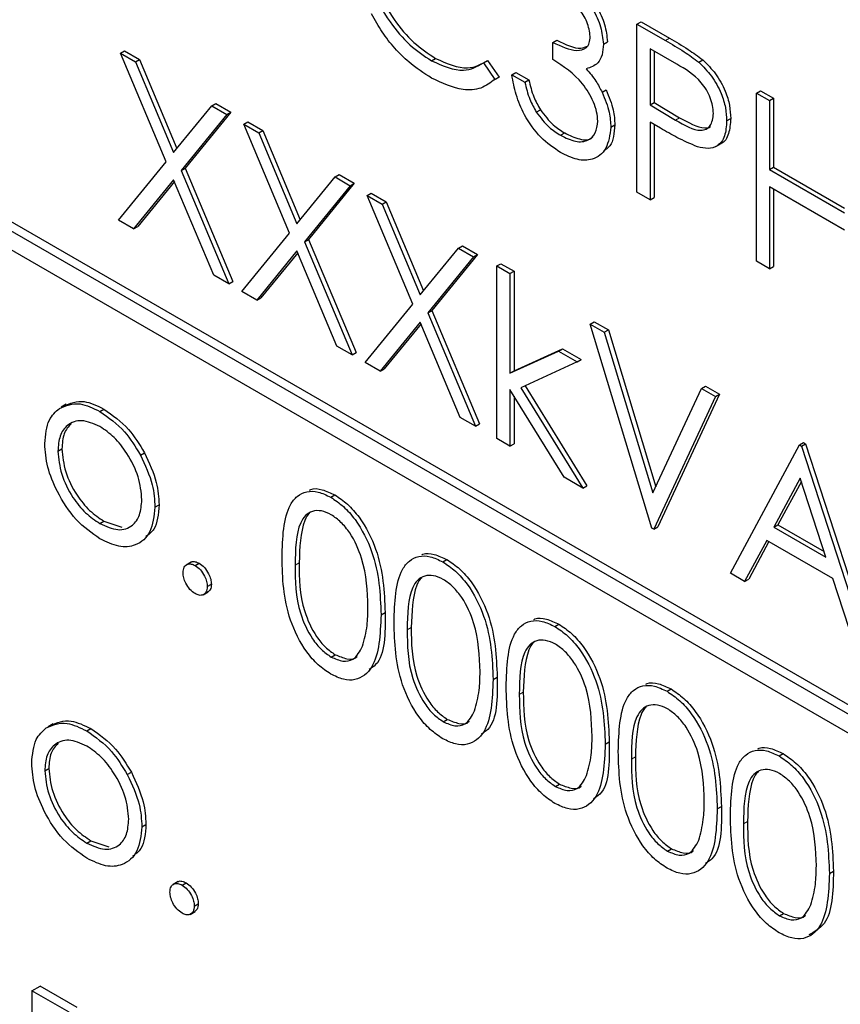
# Paper-space layout 'Blatt2' of a CAD drawing. Header units: millimetres. Extents: x 5 to 418, y 2 to 292.
# Tile 26 of 50: x 81.81 to 84.68, y 189.08 to 192.52. Entities that reach past the tile are written whole.
import ezdxf

# ---------------------------------------------------------------- set-up
doc = ezdxf.new("R2010")
doc.units = ezdxf.units.MM

psp = doc.layouts.new('Blatt2')

# ---------------------------------------------------------------- linework, layer by layer
at = {"color": 7, "linetype": 'Continuous', "lineweight": 25}
for p, q in [((93.0774, 185.2613), (79.501, 193.0988)), ((93.1057, 185.2776), (79.5293, 193.1151)), ((79.501, 193.0335), (93.0774, 185.196)), ((83.9707, 192.5047), (83.9848, 192.5128)), ((83.9707, 192.5047), (84.0705, 192.447)), ((83.9707, 191.9168), (83.9707, 192.5047)), ((83.9848, 192.5128), (84.0847, 192.4552)), ((83.6769, 192.4406), (83.6911, 192.4487)), ((83.6769, 192.3803), (83.6769, 192.4406)), ((83.8532, 192.4348), (83.8673, 192.443)), ((82.1659, 192.4034), (82.1801, 192.4115)), ((82.1659, 192.4034), (82.2186, 192.3729)), ((82.3256, 192.0231), (82.1659, 192.4034)), ((82.1801, 192.4115), (82.2328, 192.3811)), ((84.1095, 192.3642), (84.0164, 192.418)), ((84.0164, 192.418), (84.0164, 192.222)), ((84.0305, 192.4098), (84.0305, 192.2302)), ((82.2186, 192.3729), (82.2328, 192.3811)), ((82.2186, 192.3729), (82.3519, 192.0555)), ((82.2328, 192.3811), (82.3635, 192.0697)), ((83.2528, 192.3764), (83.2669, 192.3846)), ((83.4346, 192.3694), (83.4488, 192.3776)), ((83.4346, 192.3694), (83.4746, 192.3114)), ((83.4488, 192.3776), (83.4887, 192.3195)), ((84.1865, 192.3712), (84.2006, 192.3794)), ((83.5333, 192.3275), (83.5475, 192.3357)), ((83.5475, 192.3357), (83.5932, 192.3093)), ((83.4887, 192.3195), (83.4744, 192.3108)), ((83.4746, 192.3114), (83.4887, 192.3195)), ((83.5333, 192.3275), (83.579, 192.3011)), ((83.579, 192.3011), (83.5932, 192.3093)), ((83.8489, 192.2662), (83.863, 192.2743)), ((84.3884, 192.2635), (84.4025, 192.2717)), ((84.3884, 192.2635), (84.4341, 192.2371)), ((84.3884, 191.6756), (84.3884, 192.2635)), ((84.4025, 192.2717), (84.4482, 192.2453)), ((82.4852, 192.219), (82.4994, 192.2272)), ((82.4994, 192.2272), (82.5521, 192.1968)), ((84.0164, 192.222), (84.0305, 192.2302)), ((84.0305, 192.2302), (84.1196, 192.1774)), ((84.4341, 192.2371), (84.4482, 192.2453)), ((84.4341, 192.2371), (84.4341, 191.9959)), ((84.4482, 192.2453), (84.4482, 192.0041)), ((82.3519, 192.0555), (82.4852, 192.219)), ((82.5521, 192.1968), (82.3925, 192.0008)), ((82.4852, 192.219), (82.538, 192.1886)), ((82.538, 192.1886), (82.5521, 192.1968)), ((83.6189, 192.1968), (83.6331, 192.205)), ((84.0164, 192.222), (84.1055, 192.1693)), ((82.538, 192.1886), (82.3783, 191.9927)), ((82.5967, 192.1547), (82.6108, 192.1628)), ((82.6108, 192.1628), (82.6636, 192.1324)), ((84.0528, 192.1407), (84.0164, 192.1617)), ((84.0164, 192.1617), (84.0164, 191.8904)), ((84.284, 192.1661), (84.2981, 192.1743)), ((82.5967, 192.1547), (82.6494, 192.1242)), ((82.7564, 191.7744), (82.5967, 192.1547)), ((82.6494, 192.1242), (82.6636, 192.1324)), ((82.6494, 192.1242), (82.7827, 191.8068)), ((82.6636, 192.1324), (82.7943, 191.821)), ((83.704, 192.1159), (83.7181, 192.1241)), ((83.8793, 192.1442), (83.8934, 192.1523)), ((84.0305, 192.1536), (84.0305, 191.8985)), ((84.2467, 192.0772), (84.2643, 192.0874)), ((82.1594, 191.8192), (82.3256, 192.0231)), ((82.3783, 191.9927), (82.3925, 192.0008)), ((82.3783, 191.9927), (82.5445, 191.5969)), ((82.3925, 192.0008), (82.5586, 191.6051)), ((84.4341, 191.9959), (84.4482, 192.0041)), ((84.4341, 191.9959), (84.6952, 191.8452)), ((84.4482, 192.0041), (84.6952, 191.8615)), ((82.3519, 191.9603), (82.2121, 191.7888)), ((82.3545, 191.9543), (82.2263, 191.797)), ((82.4918, 191.6273), (82.3519, 191.9603)), ((82.7827, 191.8068), (82.916, 191.9703)), ((82.916, 191.9703), (82.9302, 191.9785)), ((82.916, 191.9703), (82.9687, 191.9399)), ((82.9302, 191.9785), (82.9829, 191.9481)), ((82.9687, 191.9399), (82.8091, 191.744)), ((82.9829, 191.9481), (82.8233, 191.7521)), ((82.9687, 191.9399), (82.9829, 191.9481)), ((84.6952, 191.7849), (84.4341, 191.9356)), ((84.4341, 191.9356), (84.4341, 191.6492)), ((84.4482, 191.9275), (84.4482, 191.6574)), ((83.0275, 191.906), (83.0416, 191.9141)), ((83.0275, 191.906), (83.0802, 191.8755)), ((83.1872, 191.5257), (83.0275, 191.906)), ((83.0416, 191.9141), (83.0944, 191.8837)), ((83.0802, 191.8755), (83.0944, 191.8837)), ((83.0944, 191.8837), (83.2251, 191.5723)), ((84.0164, 191.8904), (83.9707, 191.9168)), ((84.0164, 191.8904), (84.0305, 191.8985)), ((83.0802, 191.8755), (83.2135, 191.5581)), ((82.2121, 191.7888), (82.1594, 191.8192)), ((82.2121, 191.7888), (82.2263, 191.797)), ((82.5902, 191.5705), (82.7564, 191.7744)), ((82.8091, 191.744), (82.8233, 191.7521)), ((82.8233, 191.7521), (82.9894, 191.3564)), ((82.7827, 191.7116), (82.6429, 191.5401)), ((82.9225, 191.3787), (82.7827, 191.7116)), ((82.8091, 191.744), (82.9753, 191.3482)), ((83.2135, 191.5581), (83.3468, 191.7216)), ((83.3468, 191.7216), (83.361, 191.7298)), ((83.3468, 191.7216), (83.3995, 191.6912)), ((83.361, 191.7298), (83.4137, 191.6994)), ((82.7853, 191.7056), (82.657, 191.5483)), ((83.3995, 191.6912), (83.2399, 191.4953)), ((83.4137, 191.6994), (83.2541, 191.5034)), ((83.3995, 191.6912), (83.4137, 191.6994)), ((83.4811, 191.6592), (83.4953, 191.6673)), ((83.4811, 191.6592), (83.5268, 191.6328)), ((83.4811, 191.0562), (83.4811, 191.6592)), ((83.4953, 191.6673), (83.541, 191.641)), ((84.4341, 191.6492), (84.3884, 191.6756)), ((84.4341, 191.6492), (84.4482, 191.6574)), ((82.5445, 191.5969), (82.4918, 191.6273)), ((83.5268, 191.6328), (83.541, 191.641)), ((83.5268, 191.6328), (83.5268, 191.2842)), ((83.541, 191.641), (83.541, 191.2924)), ((82.5445, 191.5969), (82.5586, 191.6051)), ((82.6429, 191.5401), (82.5902, 191.5705)), ((82.6429, 191.5401), (82.657, 191.5483)), ((83.021, 191.3218), (83.1872, 191.5257)), ((83.2399, 191.4953), (83.2541, 191.5034)), ((83.2399, 191.4953), (83.4061, 191.0995)), ((83.2541, 191.5034), (83.4202, 191.1077)), ((83.2135, 191.463), (83.0737, 191.2914)), ((83.2161, 191.4569), (83.0878, 191.2996)), ((83.3533, 191.13), (83.2135, 191.463)), ((83.8075, 191.4557), (83.8216, 191.4639)), ((83.8075, 191.4557), (83.8564, 191.4274)), ((84.0229, 190.7434), (83.8075, 191.4557)), ((83.8216, 191.4639), (83.8706, 191.4356)), ((83.8564, 191.4274), (83.8706, 191.4356)), ((83.8706, 191.4356), (84.0362, 190.8878)), ((83.8564, 191.4274), (84.0261, 190.8662)), ((82.9753, 191.3482), (82.9225, 191.3787)), ((83.541, 191.2924), (83.7103, 191.3699)), ((83.6961, 191.3617), (83.7103, 191.3699)), ((83.7103, 191.3699), (83.7759, 191.332)), ((82.9753, 191.3482), (82.9894, 191.3564)), ((83.5268, 191.2842), (83.6961, 191.3617)), ((83.6961, 191.3617), (83.7618, 191.3238)), ((83.0737, 191.2914), (83.021, 191.3218)), ((83.0737, 191.2914), (83.0878, 191.2996)), ((83.7618, 191.3238), (83.5654, 191.2337)), ((83.7618, 191.3238), (83.7759, 191.332)), ((83.5268, 191.2842), (83.541, 191.2924)), ((83.5654, 191.2337), (83.7814, 190.8829)), ((83.5803, 191.2405), (83.7955, 190.891)), ((84.0261, 190.8662), (84.1959, 191.2315)), ((84.1959, 191.2315), (84.21, 191.2397)), ((84.1959, 191.2315), (84.2448, 191.2032)), ((84.21, 191.2397), (84.2589, 191.2114)), ((83.7158, 190.9207), (83.5268, 191.2278)), ((83.5268, 191.2278), (83.5268, 191.0298)), ((83.541, 191.2048), (83.541, 191.038)), ((84.2448, 191.2032), (84.0294, 190.7397)), ((84.2589, 191.2114), (84.0436, 190.7478)), ((84.2448, 191.2032), (84.2589, 191.2114)), ((81.9767, 191.1757), (81.959, 191.1655)), ((82.0943, 191.1508), (82.1085, 191.159)), ((83.4061, 191.0995), (83.3533, 191.13)), ((83.4061, 191.0995), (83.4202, 191.1077)), ((83.5268, 191.0298), (83.4811, 191.0562)), ((83.5268, 191.0298), (83.541, 191.038)), ((84.297, 190.5852), (84.5385, 191.0337)), ((84.5385, 191.0337), (84.5527, 191.0418)), ((84.5385, 191.0337), (84.5451, 191.0299)), ((84.5451, 191.0299), (84.5592, 191.0381)), ((84.5451, 191.0299), (84.78, 190.3064)), ((84.5527, 191.0418), (84.5592, 191.0381)), ((84.5592, 191.0381), (84.7942, 190.3145)), ((81.9473, 191.0118), (81.9614, 191.02)), ((82.2357, 190.9984), (82.2498, 191.0066)), ((83.7814, 190.8829), (83.7158, 190.9207)), ((83.7814, 190.8829), (83.7955, 190.891)), ((84.5413, 190.9175), (84.4491, 190.7461)), ((84.545, 190.9062), (84.4632, 190.7543)), ((84.631, 190.6411), (84.5413, 190.9175)), ((82.9007, 190.8511), (82.9149, 190.8593)), ((82.2867, 190.8162), (82.3008, 190.8244)), ((82.0941, 190.759), (82.1083, 190.7671)), ((82.1083, 190.7671), (82.1709, 190.7461)), ((84.0294, 190.7397), (84.0436, 190.7478)), ((84.4491, 190.7461), (84.4632, 190.7543)), ((84.4632, 190.7543), (84.6245, 190.6612)), ((84.0294, 190.7397), (84.0229, 190.7434)), ((84.4491, 190.7461), (84.631, 190.6411)), ((84.4243, 190.7001), (84.3469, 190.5564)), ((84.4317, 190.6959), (84.361, 190.5646)), ((84.6551, 190.5669), (84.4243, 190.7001)), ((82.4129, 190.6243), (82.3953, 190.6141)), ((82.427, 190.612), (82.4411, 190.6202)), ((83.2924, 190.625), (83.3065, 190.6332)), ((84.3469, 190.5564), (84.297, 190.5852)), ((82.4694, 190.5385), (82.4836, 190.5467)), ((84.3469, 190.5564), (84.361, 190.5646)), ((84.7304, 190.335), (84.6551, 190.5669)), ((82.455, 190.51), (82.4727, 190.5202)), ((83.0764, 190.4404), (83.0906, 190.4485)), ((83.684, 190.3989), (83.6981, 190.4071)), ((82.9023, 190.2924), (82.9164, 190.3006)), ((83.4681, 190.2143), (83.4822, 190.2225)), ((84.0756, 190.1728), (84.0898, 190.181)), ((81.931, 190.059), (81.9134, 190.0488)), ((83.2939, 190.0664), (83.308, 190.0745)), ((82.0486, 190.034), (82.0628, 190.0422)), ((83.8597, 189.9882), (83.8738, 189.9964)), ((84.4672, 189.9468), (84.4814, 189.9549)), ((81.9016, 189.895), (81.9157, 189.9032)), ((82.19, 189.8816), (82.2041, 189.8898)), ((83.6855, 189.8403), (83.6997, 189.8484)), ((84.2513, 189.7621), (84.2655, 189.7703)), ((82.241, 189.6994), (82.2551, 189.7076)), ((82.0484, 189.6422), (82.0626, 189.6504)), ((82.0626, 189.6504), (82.1252, 189.6293)), ((84.0771, 189.6142), (84.0913, 189.6224)), ((84.643, 189.536), (84.6571, 189.5442)), ((82.3673, 189.5075), (82.3496, 189.4973)), ((82.3813, 189.4952), (82.3955, 189.5034)), ((82.4237, 189.4218), (82.4379, 189.4299)), ((82.4093, 189.3932), (82.427, 189.4034)), ((84.4688, 189.3881), (84.4829, 189.3963)), ((81.8569, 189.1258), (81.8852, 189.1422)), ((82.0147, 189.0674), (81.8852, 189.1422)), ((81.9864, 189.0511), (81.8569, 189.1258)), ((81.8569, 189.1258), (81.8569, 188.146))]:
    psp.add_line(p, q, dxfattribs=at)
at = {"color": 7, "linetype": 'Continuous', "lineweight": 18}
for p, q in [((84.0705, 192.447), (84.0847, 192.4552)), ((84.1055, 192.1693), (84.1196, 192.1774)), ((82.7762, 190.6139), (82.7903, 190.6221)), ((83.1678, 190.3879), (83.182, 190.396)), ((83.5595, 190.1618), (83.5736, 190.1699)), ((83.9511, 189.9357), (83.9652, 189.9439)), ((84.3427, 189.7096), (84.3569, 189.7178))]:
    psp.add_line(p, q, dxfattribs=at)
psp.add_open_spline([(70.4336, 208.9133), (72.5097, 207.5846), (76.6629, 204.9265), (84.2463, 200.3513), (93.2134, 195.2031), (100.2793, 191.4971), (103.8145, 189.6429)], degree=3, knots=[0, 0, 0, 0, 0.197048, 0.394202, 0.696907, 1, 1, 1, 1], dxfattribs=at)
at = {"color": 7, "linetype": 'Continuous', "lineweight": 25}
for points, knots in [([(70.6, 208.5505), (71.9564, 207.6769), (74.894, 205.785), (79.5232, 202.9298), (84.468, 199.976), (89.5066, 197.071), (94.636, 194.2174), (99.4585, 191.617), (102.6075, 189.992), (103.9858, 189.2806)], [0, 0, 0, 0, 0.129176, 0.279747, 0.430402, 0.581177, 0.731953, 0.88267, 1, 1, 1, 1]), ([(83.0242, 192.7565), (83.0281, 192.7162), (83.0359, 192.6357), (83.0997, 192.5169), (83.1753, 192.4274), (83.2269, 192.3934), (83.2528, 192.3764)], [0, 0, 0, 0, 0.279435, 0.558921, 0.779283, 1, 1, 1, 1]), ([(83.0384, 192.7646), (83.0423, 192.7244), (83.05, 192.6438), (83.1138, 192.525), (83.1895, 192.4356), (83.2411, 192.4016), (83.2669, 192.3846)], [0, 0, 0, 0, 0.279435, 0.558921, 0.779283, 1, 1, 1, 1]), ([(83.7186, 192.6816), (83.7392, 192.6671), (83.7804, 192.6382), (83.8298, 192.572), (83.8611, 192.5026), (83.8652, 192.4628), (83.8673, 192.443)], [0, 0, 0, 0, 0.280089, 0.559872, 0.780098, 1, 1, 1, 1]), ([(83.7045, 192.6734), (83.7251, 192.6589), (83.7663, 192.63), (83.8156, 192.5638), (83.8469, 192.4945), (83.8511, 192.4547), (83.8532, 192.4348)], [0, 0, 0, 0, 0.280089, 0.559872, 0.780098, 1, 1, 1, 1]), ([(83.8075, 192.4614), (83.8049, 192.4783), (83.7997, 192.5122), (83.7608, 192.5728), (83.7262, 192.5976), (83.7051, 192.6127)], [0, 0, 0, 0, 0.278854, 0.560075, 1, 1, 1, 1]), ([(83.2531, 192.3159), (83.2263, 192.3331), (83.1822, 192.3614), (83.1241, 192.4191), (83.0791, 192.4759), (83.0551, 192.5186), (83.0431, 192.54)], [0, 0, 0, 0, 0.339835, 0.559926, 0.779961, 1, 1, 1, 1]), ([(83.6769, 192.4406), (83.7057, 192.427), (83.7488, 192.4067), (83.791, 192.4169), (83.8054, 192.4378), (83.8068, 192.4536), (83.8075, 192.4614)], [0, 0, 0, 0, 0.499419, 0.749012, 0.874544, 1, 1, 1, 1]), ([(83.6911, 192.4487), (83.7207, 192.4336), (83.7618, 192.4127), (83.7919, 192.4256), (83.8004, 192.4292)], [0, 0, 0, 0, 0.720584, 1, 1, 1, 1]), ([(83.8532, 192.4348), (83.8523, 192.4217), (83.8507, 192.3955), (83.8324, 192.361), (83.8084, 192.353), (83.7937, 192.3482)], [0, 0, 0, 0, 0.280505, 0.560792, 1, 1, 1, 1]), ([(84.0705, 192.447), (84.0923, 192.4345), (84.1311, 192.4123), (84.1696, 192.3838), (84.1865, 192.3712)], [0, 0, 0, 0, 0.560316, 1, 1, 1, 1]), ([(84.0847, 192.4552), (84.1064, 192.4427), (84.1453, 192.4204), (84.1837, 192.3919), (84.2006, 192.3794)], [0, 0, 0, 0, 0.560316, 1, 1, 1, 1]), ([(83.2528, 192.3764), (83.2921, 192.3592), (83.3626, 192.3285), (83.4126, 192.3569), (83.4346, 192.3694)], [0, 0, 0, 0, 0.558774, 1, 1, 1, 1]), ([(83.2669, 192.3846), (83.3063, 192.3674), (83.3767, 192.3366), (83.4267, 192.365), (83.4488, 192.3776)], [0, 0, 0, 0, 0.558774, 1, 1, 1, 1]), ([(83.8336, 192.1655), (83.8329, 192.1761), (83.8314, 192.1975), (83.8155, 192.2437), (83.7681, 192.3217), (83.7134, 192.3568), (83.6769, 192.3803)], [0, 0, 0, 0, 0.125589, 0.251192, 0.500604, 1, 1, 1, 1]), ([(84.1865, 192.3712), (84.2019, 192.3559), (84.2329, 192.3251), (84.2649, 192.2669), (84.2817, 192.212), (84.2832, 192.1814), (84.284, 192.1661)], [0, 0, 0, 0, 0.2797055, 0.5593881, 0.7795117, 1, 1, 1, 1]), ([(84.2006, 192.3794), (84.2161, 192.364), (84.247, 192.3333), (84.279, 192.2751), (84.2959, 192.2201), (84.2974, 192.1896), (84.2981, 192.1743)], [0, 0, 0, 0, 0.2797055, 0.5593881, 0.7795117, 1, 1, 1, 1]), ([(83.7937, 192.3482), (83.8056, 192.3342), (83.8268, 192.3092), (83.8421, 192.2793), (83.8489, 192.2662)], [0, 0, 0, 0, 0.559789, 1, 1, 1, 1]), ([(84.2383, 192.1922), (84.236, 192.2104), (84.2325, 192.2378), (84.2137, 192.2752), (84.1778, 192.3257), (84.1398, 192.3471), (84.1095, 192.3642)], [0, 0, 0, 0, 0.248969, 0.374733, 0.500384, 1, 1, 1, 1]), ([(83.4746, 192.3114), (83.4589, 192.2997), (83.4275, 192.2763), (83.352, 192.2699), (83.2906, 192.2985), (83.2531, 192.3159)], [0, 0, 0, 0, 0.2804127, 0.5607933, 1, 1, 1, 1]), ([(83.7032, 192.0561), (83.6798, 192.072), (83.6331, 192.1036), (83.578, 192.1806), (83.546, 192.2584), (83.5376, 192.3045), (83.5333, 192.3275)], [0, 0, 0, 0, 0.2798887, 0.5589754, 0.7792623, 1, 1, 1, 1]), ([(83.579, 192.3011), (83.5837, 192.2813), (83.592, 192.246), (83.6107, 192.2119), (83.6189, 192.1968)], [0, 0, 0, 0, 0.560703, 1, 1, 1, 1]), ([(83.5932, 192.3093), (83.5978, 192.2895), (83.6062, 192.2542), (83.6248, 192.22), (83.6331, 192.205)], [0, 0, 0, 0, 0.560703, 1, 1, 1, 1]), ([(83.8489, 192.2662), (83.8587, 192.2425), (83.8761, 192.2003), (83.8783, 192.1613), (83.8793, 192.1442)], [0, 0, 0, 0, 0.55941, 1, 1, 1, 1]), ([(83.863, 192.2743), (83.8728, 192.2507), (83.8903, 192.2085), (83.8925, 192.1695), (83.8934, 192.1523)], [0, 0, 0, 0, 0.55941, 1, 1, 1, 1]), ([(83.6189, 192.1968), (83.6335, 192.1778), (83.6597, 192.1438), (83.6904, 192.1245), (83.704, 192.1159)], [0, 0, 0, 0, 0.558752, 1, 1, 1, 1]), ([(83.6331, 192.205), (83.6477, 192.186), (83.6739, 192.152), (83.7046, 192.1326), (83.7181, 192.1241)], [0, 0, 0, 0, 0.558752, 1, 1, 1, 1]), ([(83.704, 192.1159), (83.7216, 192.1071), (83.7569, 192.0895), (83.7995, 192.0954), (83.8285, 192.1205), (83.8319, 192.1505), (83.8336, 192.1655)], [0, 0, 0, 0, 0.280602, 0.5601516, 0.7803053, 1, 1, 1, 1]), ([(84.1055, 192.1693), (84.1365, 192.1512), (84.1753, 192.1287), (84.2129, 192.1364), (84.2325, 192.1521), (84.236, 192.1762), (84.2383, 192.1922)], [0, 0, 0, 0, 0.49972, 0.625347, 0.75108, 1, 1, 1, 1]), ([(84.1196, 192.1774), (84.15, 192.1604), (84.1881, 192.139), (84.2222, 192.1422), (84.2273, 192.1467), (84.2278, 192.1471)], [0, 0, 0, 0, 0.782949, 0.979778, 1, 1, 1, 1]), ([(84.284, 192.1661), (84.2828, 192.1474), (84.2803, 192.1101), (84.2548, 192.0776), (84.2201, 192.0672), (84.195, 192.0728), (84.1824, 192.0755)], [0, 0, 0, 0, 0.280103, 0.559327, 0.77946, 1, 1, 1, 1]), ([(84.2981, 192.1743), (84.2967, 192.156), (84.2938, 192.1196), (84.2772, 192.0911), (84.2631, 192.0871), (84.2623, 192.0869)], [0, 0, 0, 0, 0.486658, 0.97179, 1, 1, 1, 1]), ([(83.8793, 192.1442), (83.8756, 192.1174), (83.8683, 192.0639), (83.8205, 192.0281), (83.7623, 192.0272), (83.7229, 192.0465), (83.7032, 192.0561)], [0, 0, 0, 0, 0.279302, 0.558837, 0.779278, 1, 1, 1, 1]), ([(83.7181, 192.1241), (83.7354, 192.1158), (83.77, 192.0991), (83.8051, 192.0984), (83.8159, 192.1095), (83.8165, 192.1101)], [0, 0, 0, 0, 0.486348, 0.970871, 1, 1, 1, 1]), ([(83.8934, 192.1523), (83.891, 192.1239), (83.8875, 192.0829), (83.8624, 192.0669), (83.8547, 192.062)], [0, 0, 0, 0, 0.693659, 1, 1, 1, 1]), ([(84.1824, 192.0755), (84.1583, 192.0859), (84.1152, 192.1045), (84.0719, 192.1296), (84.0528, 192.1407)], [0, 0, 0, 0, 0.559698, 1, 1, 1, 1]), ([(81.9016, 191.0385), (81.9043, 191.0686), (81.9091, 191.1225), (81.9393, 191.1496), (81.9526, 191.1615)], [0, 0, 0, 0, 0.559292, 1, 1, 1, 1]), ([(81.9526, 191.1615), (81.9755, 191.1712), (82.0167, 191.1887), (82.0706, 191.1624), (82.0943, 191.1508)], [0, 0, 0, 0, 0.558882, 1, 1, 1, 1]), ([(81.9667, 191.1697), (81.9897, 191.1794), (82.0308, 191.1969), (82.0847, 191.1706), (82.1085, 191.159)], [0, 0, 0, 0, 0.558882, 1, 1, 1, 1]), ([(82.0943, 191.1508), (82.1245, 191.1297), (82.1785, 191.092), (82.2182, 191.0271), (82.2357, 190.9984)], [0, 0, 0, 0, 0.559177, 1, 1, 1, 1]), ([(82.1085, 191.159), (82.1387, 191.1379), (82.1927, 191.1002), (82.2323, 191.0352), (82.2498, 191.0066)], [0, 0, 0, 0, 0.559177, 1, 1, 1, 1]), ([(82.0941, 191.0981), (82.0724, 191.1076), (82.0289, 191.1266), (81.9812, 191.1072), (81.9517, 191.0685), (81.9487, 191.0307), (81.9473, 191.0118)], [0, 0, 0, 0, 0.279486, 0.559255, 0.779546, 1, 1, 1, 1]), ([(81.9939, 191.1079), (81.9844, 191.0976), (81.9652, 191.0766), (81.9627, 191.0391), (81.9614, 191.02)], [0, 0, 0, 0, 0.489279, 1, 1, 1, 1]), ([(82.241, 190.8422), (82.2385, 190.8688), (82.2335, 190.922), (82.1933, 191.0005), (82.1454, 191.0631), (82.1112, 191.0865), (82.0941, 191.0981)], [0, 0, 0, 0, 0.279582, 0.559397, 0.779651, 1, 1, 1, 1]), ([(82.0943, 190.7061), (82.0658, 190.7259), (82.0088, 190.7654), (81.9461, 190.8626), (81.9077, 190.9577), (81.9036, 191.0116), (81.9016, 191.0385)], [0, 0, 0, 0, 0.279774, 0.559179, 0.779593, 1, 1, 1, 1]), ([(81.9473, 191.0118), (81.95, 190.9854), (81.9554, 190.9326), (81.9943, 190.8539), (82.0433, 190.7935), (82.0772, 190.7705), (82.0941, 190.759)], [0, 0, 0, 0, 0.279625, 0.559169, 0.779513, 1, 1, 1, 1]), ([(81.9614, 191.02), (81.9641, 190.9936), (81.9695, 190.9408), (82.0084, 190.862), (82.0575, 190.8017), (82.0913, 190.7787), (82.1083, 190.7671)], [0, 0, 0, 0, 0.279625, 0.559169, 0.779513, 1, 1, 1, 1]), ([(82.2357, 190.9984), (82.2521, 190.9633), (82.2815, 190.9006), (82.2851, 190.842), (82.2867, 190.8162)], [0, 0, 0, 0, 0.55921, 1, 1, 1, 1]), ([(82.2498, 191.0066), (82.2663, 190.9715), (82.2957, 190.9087), (82.2992, 190.8502), (82.3008, 190.8244)], [0, 0, 0, 0, 0.55921, 1, 1, 1, 1]), ([(82.7305, 190.6401), (82.7325, 190.7091), (82.7349, 190.7956), (82.7824, 190.8565), (82.8154, 190.8725), (82.8561, 190.8727), (82.8858, 190.8583), (82.9007, 190.8511)], [0, 0, 0, 0, 0.498705, 0.624178, 0.749468, 0.874747, 1, 1, 1, 1]), ([(82.8268, 190.8761), (82.8281, 190.8768), (82.8403, 190.883), (82.8707, 190.8799), (82.9001, 190.8661), (82.9149, 190.8593)], [0, 0, 0, 0, 0.05797, 0.529035, 1, 1, 1, 1]), ([(82.9007, 190.8511), (82.9157, 190.841), (82.9457, 190.821), (83.0003, 190.7588), (83.0691, 190.621), (83.0735, 190.5126), (83.0764, 190.4404)], [0, 0, 0, 0, 0.1256015, 0.2511972, 0.5005816, 1, 1, 1, 1]), ([(82.9149, 190.8593), (82.9299, 190.8492), (82.9598, 190.8291), (83.0144, 190.7669), (83.0833, 190.6291), (83.0877, 190.5208), (83.0906, 190.4485)], [0, 0, 0, 0, 0.1256015, 0.2511972, 0.5005816, 1, 1, 1, 1]), ([(82.0941, 190.759), (82.1157, 190.7494), (82.1588, 190.7301), (82.2076, 190.7468), (82.236, 190.7865), (82.2393, 190.8237), (82.241, 190.8422)], [0, 0, 0, 0, 0.279746, 0.559116, 0.779604, 1, 1, 1, 1]), ([(82.2867, 190.8162), (82.2832, 190.7856), (82.2762, 190.7242), (82.2249, 190.6805), (82.1612, 190.6734), (82.1166, 190.6952), (82.0943, 190.7061)], [0, 0, 0, 0, 0.279522, 0.559385, 0.779506, 1, 1, 1, 1]), ([(82.3008, 190.8244), (82.2984, 190.7923), (82.2946, 190.742), (82.2647, 190.7208), (82.2539, 190.7132)], [0, 0, 0, 0, 0.63898, 1, 1, 1, 1]), ([(82.9023, 190.7899), (82.8906, 190.7953), (82.8672, 190.8061), (82.8363, 190.8033), (82.8116, 190.7886), (82.7779, 190.7365), (82.7769, 190.6684), (82.7762, 190.6139)], [0, 0, 0, 0, 0.125139, 0.250416, 0.375516, 0.500849, 1, 1, 1, 1]), ([(82.8276, 190.7952), (82.8274, 190.7951), (82.819, 190.7902), (82.7943, 190.7411), (82.7921, 190.675), (82.7903, 190.6221)], [0, 0, 0, 0, 0.00451, 0.204303, 1, 1, 1, 1]), ([(83.0308, 190.467), (83.0289, 190.5227), (83.026, 190.6061), (82.9784, 190.7144), (82.9372, 190.7655), (82.9139, 190.7818), (82.9023, 190.7899)], [0, 0, 0, 0, 0.500072, 0.749022, 0.874598, 1, 1, 1, 1]), ([(83.1221, 190.414), (83.1241, 190.4831), (83.1266, 190.5695), (83.174, 190.6304), (83.2071, 190.6464), (83.2477, 190.6466), (83.2775, 190.6322), (83.2924, 190.625)], [0, 0, 0, 0, 0.498704, 0.624178, 0.749468, 0.874744, 1, 1, 1, 1]), ([(83.2185, 190.65), (83.2198, 190.6507), (83.2319, 190.6569), (83.2623, 190.6539), (83.2918, 190.6401), (83.3065, 190.6332)], [0, 0, 0, 0, 0.05797, 0.529024, 1, 1, 1, 1]), ([(82.3846, 190.5875), (82.3853, 190.5943), (82.3868, 190.6079), (82.3983, 190.6173), (82.4122, 190.619), (82.4221, 190.6144), (82.427, 190.612)], [0, 0, 0, 0, 0.2795889, 0.5592885, 0.7795582, 1, 1, 1, 1]), ([(82.4117, 190.6225), (82.4124, 190.6233), (82.4161, 190.627), (82.4266, 190.6269), (82.4363, 190.6224), (82.4411, 190.6202)], [0, 0, 0, 0, 0.116521, 0.558088, 1, 1, 1, 1]), ([(82.427, 190.612), (82.4333, 190.6076), (82.4458, 190.5987), (82.4595, 190.5773), (82.4683, 190.5563), (82.469, 190.5445), (82.4694, 190.5385)], [0, 0, 0, 0, 0.2795949, 0.5591968, 0.7794716, 1, 1, 1, 1]), ([(82.4411, 190.6202), (82.4474, 190.6157), (82.46, 190.6069), (82.4737, 190.5855), (82.4824, 190.5645), (82.4832, 190.5526), (82.4836, 190.5467)], [0, 0, 0, 0, 0.2795949, 0.5591968, 0.7794716, 1, 1, 1, 1]), ([(82.9007, 190.233), (82.8859, 190.243), (82.8561, 190.2629), (82.8021, 190.3249), (82.7352, 190.4623), (82.7324, 190.5689), (82.7305, 190.6401)], [0, 0, 0, 0, 0.1255482, 0.2510908, 0.5002501, 1, 1, 1, 1]), ([(82.7762, 190.6139), (82.7766, 190.5588), (82.7771, 190.4762), (82.826, 190.3677), (82.8673, 190.317), (82.8906, 190.3006), (82.9023, 190.2924)], [0, 0, 0, 0, 0.500291, 0.749089, 0.874608, 1, 1, 1, 1]), ([(82.7903, 190.6221), (82.7907, 190.5669), (82.7913, 190.4843), (82.8402, 190.3758), (82.8815, 190.3251), (82.9048, 190.3088), (82.9164, 190.3006)], [0, 0, 0, 0, 0.500291, 0.749089, 0.874608, 1, 1, 1, 1]), ([(83.2924, 190.625), (83.3073, 190.615), (83.3373, 190.5949), (83.3919, 190.5327), (83.4607, 190.3949), (83.4651, 190.2865), (83.4681, 190.2143)], [0, 0, 0, 0, 0.1256015, 0.2511972, 0.5005816, 1, 1, 1, 1]), ([(83.3065, 190.6332), (83.3215, 190.6231), (83.3515, 190.6031), (83.4061, 190.5408), (83.4749, 190.403), (83.4793, 190.2947), (83.4822, 190.2225)], [0, 0, 0, 0, 0.1256015, 0.2511972, 0.5005816, 1, 1, 1, 1]), ([(82.427, 190.514), (82.4208, 190.5185), (82.4083, 190.5275), (82.3945, 190.5488), (82.3859, 190.5697), (82.385, 190.5816), (82.3846, 190.5875)], [0, 0, 0, 0, 0.279576, 0.559139, 0.779581, 1, 1, 1, 1]), ([(83.2939, 190.5638), (83.2822, 190.5692), (83.2589, 190.58), (83.2279, 190.5772), (83.2032, 190.5626), (83.1695, 190.5104), (83.1686, 190.4423), (83.1678, 190.3879)], [0, 0, 0, 0, 0.125139, 0.250416, 0.375516, 0.500849, 1, 1, 1, 1]), ([(82.4836, 190.5467), (82.483, 190.5397), (82.4818, 190.5271), (82.474, 190.5221), (82.4704, 190.5199)], [0, 0, 0, 0, 0.554444, 1, 1, 1, 1]), ([(83.2192, 190.5691), (83.219, 190.569), (83.2106, 190.5641), (83.1859, 190.515), (83.1837, 190.4489), (83.182, 190.396)], [0, 0, 0, 0, 0.00451, 0.204303, 1, 1, 1, 1]), ([(83.4224, 190.2409), (83.4205, 190.2966), (83.4177, 190.38), (83.37, 190.4883), (83.3288, 190.5394), (83.3055, 190.5557), (83.2939, 190.5638)], [0, 0, 0, 0, 0.500072, 0.749022, 0.874598, 1, 1, 1, 1]), ([(82.4694, 190.5385), (82.4687, 190.5317), (82.4672, 190.5181), (82.4556, 190.5089), (82.4417, 190.5071), (82.4319, 190.5117), (82.427, 190.514)], [0, 0, 0, 0, 0.279472, 0.559361, 0.779667, 1, 1, 1, 1]), ([(83.0764, 190.4404), (83.0736, 190.3715), (83.0693, 190.2681), (83.0001, 190.2106), (82.9456, 190.2113), (82.9157, 190.2258), (82.9007, 190.233)], [0, 0, 0, 0, 0.499407, 0.748743, 0.874373, 1, 1, 1, 1]), ([(83.0115, 190.3303), (83.018, 190.3537), (83.0296, 190.3954), (83.0304, 190.4451), (83.0308, 190.467)], [0, 0, 0, 0, 0.559595, 1, 1, 1, 1]), ([(83.0906, 190.4485), (83.0912, 190.3744), (83.092, 190.2861), (83.0431, 190.254), (83.0352, 190.2488)], [0, 0, 0, 0, 0.838255, 1, 1, 1, 1]), ([(83.2924, 190.0069), (83.2775, 190.0169), (83.2478, 190.0369), (83.1937, 190.0989), (83.1268, 190.2362), (83.124, 190.3429), (83.1221, 190.414)], [0, 0, 0, 0, 0.125551, 0.251091, 0.50025, 1, 1, 1, 1]), ([(83.5138, 190.1879), (83.5157, 190.257), (83.5182, 190.3434), (83.5656, 190.4043), (83.5987, 190.4203), (83.6393, 190.4205), (83.6691, 190.4061), (83.684, 190.3989)], [0, 0, 0, 0, 0.498704, 0.624176, 0.749466, 0.874745, 1, 1, 1, 1]), ([(83.6101, 190.4239), (83.6114, 190.4246), (83.6235, 190.4308), (83.654, 190.4278), (83.6834, 190.414), (83.6981, 190.4071)], [0, 0, 0, 0, 0.057961, 0.529025, 1, 1, 1, 1]), ([(83.6981, 190.4071), (83.7131, 190.397), (83.7431, 190.377), (83.7977, 190.3148), (83.8665, 190.177), (83.8709, 190.0686), (83.8738, 189.9964)], [0, 0, 0, 0, 0.125599, 0.251197, 0.500581, 1, 1, 1, 1]), ([(83.1678, 190.3879), (83.1682, 190.3327), (83.1688, 190.2501), (83.2177, 190.1416), (83.2589, 190.0909), (83.2822, 190.0745), (83.2939, 190.0664)], [0, 0, 0, 0, 0.50029, 0.749089, 0.874605, 1, 1, 1, 1]), ([(83.182, 190.396), (83.1823, 190.3409), (83.1829, 190.2582), (83.2318, 190.1498), (83.2731, 190.099), (83.2964, 190.0827), (83.308, 190.0745)], [0, 0, 0, 0, 0.50029, 0.749089, 0.874605, 1, 1, 1, 1]), ([(83.684, 190.3989), (83.699, 190.3889), (83.7289, 190.3688), (83.7836, 190.3066), (83.8524, 190.1688), (83.8568, 190.0605), (83.8597, 189.9882)], [0, 0, 0, 0, 0.125599, 0.251197, 0.500581, 1, 1, 1, 1]), ([(83.6855, 190.3377), (83.6738, 190.3431), (83.6505, 190.3539), (83.6195, 190.3511), (83.5948, 190.3365), (83.5611, 190.2843), (83.5602, 190.2162), (83.5595, 190.1618)], [0, 0, 0, 0, 0.125139, 0.250419, 0.375517, 0.500849, 1, 1, 1, 1]), ([(83.6108, 190.3431), (83.6107, 190.343), (83.6023, 190.338), (83.5775, 190.2889), (83.5753, 190.2228), (83.5736, 190.1699)], [0, 0, 0, 0, 0.00451, 0.204303, 1, 1, 1, 1]), ([(83.814, 190.0148), (83.8121, 190.0705), (83.8093, 190.1539), (83.7617, 190.2622), (83.7205, 190.3133), (83.6972, 190.3296), (83.6855, 190.3377)], [0, 0, 0, 0, 0.500072, 0.749022, 0.874598, 1, 1, 1, 1]), ([(82.9023, 190.2924), (82.9162, 190.2864), (82.944, 190.2744), (82.987, 190.2831), (83.0022, 190.3124), (83.0115, 190.3303)], [0, 0, 0, 0, 0.280257, 0.560778, 1, 1, 1, 1]), ([(82.9164, 190.3006), (82.93, 190.2951), (82.9571, 190.284), (82.985, 190.284), (82.9923, 190.294), (82.9925, 190.2943)], [0, 0, 0, 0, 0.492377, 0.985219, 1, 1, 1, 1]), ([(83.4031, 190.1042), (83.4096, 190.1276), (83.4212, 190.1693), (83.422, 190.219), (83.4224, 190.2409)], [0, 0, 0, 0, 0.559595, 1, 1, 1, 1]), ([(83.4681, 190.2143), (83.4652, 190.1454), (83.461, 190.0421), (83.3918, 189.9845), (83.3373, 189.9852), (83.3073, 189.9997), (83.2924, 190.0069)], [0, 0, 0, 0, 0.499407, 0.748743, 0.874373, 1, 1, 1, 1]), ([(83.4822, 190.2225), (83.4828, 190.1484), (83.4836, 190.06), (83.4347, 190.0279), (83.4268, 190.0227)], [0, 0, 0, 0, 0.838255, 1, 1, 1, 1]), ([(84.0017, 190.1978), (84.003, 190.1985), (84.0152, 190.2047), (84.0456, 190.2017), (84.075, 190.1879), (84.0898, 190.181)], [0, 0, 0, 0, 0.057961, 0.529025, 1, 1, 1, 1]), ([(83.684, 189.7809), (83.6691, 189.7908), (83.6394, 189.8108), (83.5853, 189.8728), (83.5185, 190.0102), (83.5156, 190.1168), (83.5138, 190.1879)], [0, 0, 0, 0, 0.125551, 0.251091, 0.50025, 1, 1, 1, 1]), ([(83.5736, 190.1699), (83.574, 190.1148), (83.5745, 190.0322), (83.6234, 189.9237), (83.6647, 189.873), (83.688, 189.8566), (83.6997, 189.8484)], [0, 0, 0, 0, 0.50029, 0.749086, 0.874605, 1, 1, 1, 1]), ([(83.9054, 189.9618), (83.9074, 190.0309), (83.9098, 190.1173), (83.9573, 190.1783), (83.9903, 190.1943), (84.031, 190.1944), (84.0607, 190.18), (84.0756, 190.1728)], [0, 0, 0, 0, 0.498704, 0.624176, 0.749466, 0.874745, 1, 1, 1, 1]), ([(84.0756, 190.1728), (84.0906, 190.1628), (84.1206, 190.1427), (84.1752, 190.0805), (84.244, 189.9427), (84.2484, 189.8344), (84.2513, 189.7621)], [0, 0, 0, 0, 0.125599, 0.251197, 0.500581, 1, 1, 1, 1]), ([(84.0898, 190.181), (84.1047, 190.171), (84.1347, 190.1509), (84.1893, 190.0887), (84.2581, 189.9509), (84.2625, 189.8425), (84.2655, 189.7703)], [0, 0, 0, 0, 0.125599, 0.251197, 0.500581, 1, 1, 1, 1]), ([(83.5595, 190.1618), (83.5598, 190.1066), (83.5604, 190.024), (83.6093, 189.9155), (83.6506, 189.8648), (83.6739, 189.8484), (83.6855, 189.8403)], [0, 0, 0, 0, 0.50029, 0.749086, 0.874605, 1, 1, 1, 1]), ([(83.2939, 190.0664), (83.3078, 190.0603), (83.3356, 190.0483), (83.3786, 190.0571), (83.3938, 190.0864), (83.4031, 190.1042)], [0, 0, 0, 0, 0.280257, 0.560778, 1, 1, 1, 1]), ([(84.0771, 190.1117), (84.0655, 190.117), (84.0421, 190.1278), (84.0112, 190.125), (83.9865, 190.1104), (83.9528, 190.0582), (83.9518, 189.9901), (83.9511, 189.9357)], [0, 0, 0, 0, 0.125139, 0.250419, 0.375516, 0.500849, 1, 1, 1, 1]), ([(84.0025, 190.117), (84.0023, 190.1169), (83.9939, 190.112), (83.9691, 190.0628), (83.967, 189.9967), (83.9652, 189.9439)], [0, 0, 0, 0, 0.00451, 0.204303, 1, 1, 1, 1]), ([(84.2056, 189.7887), (84.2038, 189.8444), (84.2009, 189.9278), (84.1533, 190.0361), (84.1121, 190.0872), (84.0888, 190.1035), (84.0771, 190.1117)], [0, 0, 0, 0, 0.500073, 0.749021, 0.874597, 1, 1, 1, 1]), ([(81.9069, 190.0447), (81.9299, 190.0545), (81.971, 190.0719), (82.0249, 190.0456), (82.0486, 190.034)], [0, 0, 0, 0, 0.558882, 1, 1, 1, 1]), ([(81.921, 190.0529), (81.944, 190.0626), (81.9851, 190.0801), (82.039, 190.0538), (82.0628, 190.0422)], [0, 0, 0, 0, 0.558882, 1, 1, 1, 1]), ([(83.308, 190.0745), (83.3216, 190.069), (83.3487, 190.058), (83.3766, 190.0579), (83.384, 190.0679), (83.3842, 190.0682)], [0, 0, 0, 0, 0.492381, 0.985225, 1, 1, 1, 1]), ([(81.8559, 189.9218), (81.8586, 189.9519), (81.8634, 190.0057), (81.8936, 190.0328), (81.9069, 190.0447)], [0, 0, 0, 0, 0.559292, 1, 1, 1, 1]), ([(82.0486, 190.034), (82.0788, 190.0129), (82.1328, 189.9753), (82.1725, 189.9103), (82.19, 189.8816)], [0, 0, 0, 0, 0.559183, 1, 1, 1, 1]), ([(82.0628, 190.0422), (82.093, 190.0211), (82.147, 189.9834), (82.1866, 189.9184), (82.2041, 189.8898)], [0, 0, 0, 0, 0.559183, 1, 1, 1, 1]), ([(82.0484, 189.9814), (82.0267, 189.9909), (81.9832, 190.0098), (81.9356, 189.9904), (81.906, 189.9517), (81.903, 189.9139), (81.9016, 189.895)], [0, 0, 0, 0, 0.279486, 0.559258, 0.779546, 1, 1, 1, 1]), ([(81.9482, 189.9911), (81.9387, 189.9808), (81.9195, 189.9599), (81.917, 189.9224), (81.9157, 189.9032)], [0, 0, 0, 0, 0.489279, 1, 1, 1, 1]), ([(83.7947, 189.8781), (83.8012, 189.9015), (83.8128, 189.9432), (83.8136, 189.9929), (83.814, 190.0148)], [0, 0, 0, 0, 0.559595, 1, 1, 1, 1]), ([(83.8738, 189.9964), (83.8745, 189.9223), (83.8752, 189.8339), (83.8263, 189.8018), (83.8184, 189.7967)], [0, 0, 0, 0, 0.838255, 1, 1, 1, 1]), ([(82.1953, 189.7255), (82.1928, 189.752), (82.1878, 189.8052), (82.1476, 189.8837), (82.0997, 189.9464), (82.0655, 189.9697), (82.0484, 189.9814)], [0, 0, 0, 0, 0.279584, 0.559399, 0.77965, 1, 1, 1, 1]), ([(83.8597, 189.9882), (83.8569, 189.9193), (83.8526, 189.816), (83.7834, 189.7585), (83.7289, 189.7591), (83.699, 189.7736), (83.684, 189.7809)], [0, 0, 0, 0, 0.499408, 0.748743, 0.874373, 1, 1, 1, 1]), ([(84.0756, 189.5548), (84.0608, 189.5648), (84.031, 189.5847), (83.977, 189.6467), (83.9101, 189.7841), (83.9073, 189.8907), (83.9054, 189.9618)], [0, 0, 0, 0, 0.125551, 0.251093, 0.500251, 1, 1, 1, 1]), ([(84.297, 189.7358), (84.299, 189.8048), (84.3015, 189.8913), (84.3489, 189.9522), (84.382, 189.9682), (84.4226, 189.9683), (84.4524, 189.9539), (84.4672, 189.9468)], [0, 0, 0, 0, 0.498704, 0.624176, 0.749466, 0.874745, 1, 1, 1, 1]), ([(84.3933, 189.9718), (84.3947, 189.9724), (84.4068, 189.9786), (84.4372, 189.9756), (84.4667, 189.9618), (84.4814, 189.9549)], [0, 0, 0, 0, 0.057961, 0.529025, 1, 1, 1, 1]), ([(82.0486, 189.5893), (82.0201, 189.6091), (81.9631, 189.6486), (81.9004, 189.7459), (81.862, 189.8409), (81.8579, 189.8948), (81.8559, 189.9218)], [0, 0, 0, 0, 0.279774, 0.559179, 0.779593, 1, 1, 1, 1]), ([(83.9511, 189.9357), (83.9515, 189.8805), (83.952, 189.7979), (84.0009, 189.6894), (84.0422, 189.6387), (84.0655, 189.6224), (84.0771, 189.6142)], [0, 0, 0, 0, 0.50029, 0.749086, 0.874605, 1, 1, 1, 1]), ([(83.9652, 189.9439), (83.9656, 189.8887), (83.9662, 189.8061), (84.0151, 189.6976), (84.0563, 189.6469), (84.0796, 189.6305), (84.0913, 189.6224)], [0, 0, 0, 0, 0.50029, 0.749086, 0.874605, 1, 1, 1, 1]), ([(84.4672, 189.9468), (84.4822, 189.9367), (84.5122, 189.9166), (84.5668, 189.8544), (84.6356, 189.7166), (84.64, 189.6083), (84.643, 189.536)], [0, 0, 0, 0, 0.125599, 0.251197, 0.500581, 1, 1, 1, 1]), ([(84.4814, 189.9549), (84.4964, 189.9449), (84.5263, 189.9248), (84.581, 189.8626), (84.6498, 189.7248), (84.6542, 189.6165), (84.6571, 189.5442)], [0, 0, 0, 0, 0.125599, 0.251197, 0.500581, 1, 1, 1, 1]), ([(81.9016, 189.895), (81.9043, 189.8686), (81.9097, 189.8158), (81.9486, 189.7371), (81.9976, 189.6768), (82.0315, 189.6537), (82.0484, 189.6422)], [0, 0, 0, 0, 0.279623, 0.559166, 0.779509, 1, 1, 1, 1]), ([(81.9157, 189.9032), (81.9184, 189.8768), (81.9239, 189.824), (81.9627, 189.7452), (82.0118, 189.6849), (82.0456, 189.6619), (82.0626, 189.6504)], [0, 0, 0, 0, 0.279623, 0.559166, 0.779509, 1, 1, 1, 1]), ([(82.2041, 189.8898), (82.2206, 189.8547), (82.25, 189.792), (82.2535, 189.7334), (82.2551, 189.7076)], [0, 0, 0, 0, 0.55921, 1, 1, 1, 1]), ([(84.4688, 189.8856), (84.4571, 189.891), (84.4337, 189.9018), (84.4028, 189.899), (84.3781, 189.8843), (84.3444, 189.8322), (84.3435, 189.764), (84.3427, 189.7096)], [0, 0, 0, 0, 0.125139, 0.250419, 0.375516, 0.500849, 1, 1, 1, 1]), ([(84.3941, 189.8909), (84.3939, 189.8908), (84.3855, 189.8859), (84.3608, 189.8368), (84.3586, 189.7706), (84.3569, 189.7178)], [0, 0, 0, 0, 0.00451, 0.204303, 1, 1, 1, 1]), ([(82.19, 189.8816), (82.2064, 189.8465), (82.2358, 189.7838), (82.2394, 189.7253), (82.241, 189.6994)], [0, 0, 0, 0, 0.55921, 1, 1, 1, 1]), ([(83.6855, 189.8403), (83.6994, 189.8343), (83.7272, 189.8222), (83.7702, 189.831), (83.7854, 189.8603), (83.7947, 189.8781)], [0, 0, 0, 0, 0.280257, 0.560778, 1, 1, 1, 1]), ([(84.5973, 189.5627), (84.5954, 189.6183), (84.5926, 189.7017), (84.5449, 189.8101), (84.5037, 189.8611), (84.4804, 189.8774), (84.4688, 189.8856)], [0, 0, 0, 0, 0.500073, 0.749021, 0.874597, 1, 1, 1, 1]), ([(83.6997, 189.8484), (83.7132, 189.8429), (83.7404, 189.8319), (83.7683, 189.8318), (83.7756, 189.8418), (83.7758, 189.8421)], [0, 0, 0, 0, 0.492381, 0.985225, 1, 1, 1, 1]), ([(84.1864, 189.6521), (84.1929, 189.6754), (84.2044, 189.7172), (84.2053, 189.7669), (84.2056, 189.7887)], [0, 0, 0, 0, 0.559595, 1, 1, 1, 1]), ([(84.2513, 189.7621), (84.2485, 189.6932), (84.2442, 189.5899), (84.175, 189.5324), (84.1205, 189.533), (84.0906, 189.5475), (84.0756, 189.5548)], [0, 0, 0, 0, 0.499408, 0.748743, 0.874373, 1, 1, 1, 1]), ([(84.2655, 189.7703), (84.2661, 189.6962), (84.2669, 189.6078), (84.218, 189.5758), (84.21, 189.5706)], [0, 0, 0, 0, 0.838255, 1, 1, 1, 1]), ([(82.0484, 189.6422), (82.07, 189.6326), (82.1131, 189.6134), (82.1619, 189.63), (82.1903, 189.6697), (82.1936, 189.7069), (82.1953, 189.7255)], [0, 0, 0, 0, 0.279742, 0.559107, 0.779603, 1, 1, 1, 1]), ([(84.4672, 189.3287), (84.4524, 189.3387), (84.4227, 189.3586), (84.3686, 189.4206), (84.3017, 189.558), (84.2989, 189.6646), (84.297, 189.7358)], [0, 0, 0, 0, 0.125551, 0.251093, 0.500251, 1, 1, 1, 1]), ([(84.3569, 189.7178), (84.3572, 189.6626), (84.3578, 189.58), (84.4067, 189.4715), (84.448, 189.4208), (84.4713, 189.4044), (84.4829, 189.3963)], [0, 0, 0, 0, 0.50029, 0.749086, 0.874605, 1, 1, 1, 1]), ([(82.241, 189.6994), (82.2375, 189.6688), (82.2305, 189.6075), (82.1792, 189.5637), (82.1155, 189.5566), (82.0709, 189.5784), (82.0486, 189.5893)], [0, 0, 0, 0, 0.27952, 0.559383, 0.779506, 1, 1, 1, 1]), ([(82.2551, 189.7076), (82.2527, 189.6755), (82.2489, 189.6252), (82.219, 189.604), (82.2082, 189.5964)], [0, 0, 0, 0, 0.638979, 1, 1, 1, 1]), ([(84.3427, 189.7096), (84.3431, 189.6544), (84.3436, 189.5718), (84.3925, 189.4633), (84.4338, 189.4126), (84.4571, 189.3963), (84.4688, 189.3881)], [0, 0, 0, 0, 0.50029, 0.749086, 0.874605, 1, 1, 1, 1]), ([(84.0771, 189.6142), (84.091, 189.6082), (84.1189, 189.5962), (84.1618, 189.6049), (84.1771, 189.6342), (84.1864, 189.6521)], [0, 0, 0, 0, 0.28025, 0.560778, 1, 1, 1, 1]), ([(84.0913, 189.6224), (84.1049, 189.6168), (84.132, 189.6058), (84.1599, 189.6057), (84.1672, 189.6157), (84.1674, 189.616)], [0, 0, 0, 0, 0.492369, 0.985225, 1, 1, 1, 1]), ([(84.6571, 189.5442), (84.6556, 189.4725), (84.6535, 189.3681), (84.5908, 189.3324), (84.5711, 189.3213)], [0, 0, 0, 0, 0.686841, 1, 1, 1, 1]), ([(84.578, 189.426), (84.5845, 189.4493), (84.5961, 189.4911), (84.5969, 189.5408), (84.5973, 189.5627)], [0, 0, 0, 0, 0.559595, 1, 1, 1, 1]), ([(82.366, 189.5057), (82.3668, 189.5065), (82.3704, 189.5102), (82.3809, 189.5101), (82.3906, 189.5056), (82.3955, 189.5034)], [0, 0, 0, 0, 0.116565, 0.558081, 1, 1, 1, 1]), ([(84.643, 189.536), (84.6401, 189.4671), (84.6359, 189.3638), (84.5666, 189.3063), (84.5122, 189.307), (84.4822, 189.3215), (84.4672, 189.3287)], [0, 0, 0, 0, 0.499409, 0.748746, 0.874372, 1, 1, 1, 1]), ([(82.3389, 189.4707), (82.3396, 189.4775), (82.3411, 189.4911), (82.3526, 189.5005), (82.3666, 189.5023), (82.3764, 189.4976), (82.3813, 189.4952)], [0, 0, 0, 0, 0.279586, 0.559292, 0.779545, 1, 1, 1, 1]), ([(82.3813, 189.4952), (82.3876, 189.4908), (82.4001, 189.4819), (82.4139, 189.4605), (82.4226, 189.4395), (82.4233, 189.4277), (82.4237, 189.4218)], [0, 0, 0, 0, 0.279601, 0.559215, 0.779467, 1, 1, 1, 1]), ([(82.3955, 189.5034), (82.4017, 189.499), (82.4143, 189.4901), (82.428, 189.4687), (82.4367, 189.4477), (82.4375, 189.4358), (82.4379, 189.4299)], [0, 0, 0, 0, 0.279601, 0.559215, 0.779467, 1, 1, 1, 1]), ([(82.3813, 189.3973), (82.3751, 189.4018), (82.3626, 189.4107), (82.3488, 189.432), (82.3403, 189.4529), (82.3393, 189.4648), (82.3389, 189.4707)], [0, 0, 0, 0, 0.279588, 0.559135, 0.779583, 1, 1, 1, 1]), ([(82.4237, 189.4218), (82.423, 189.415), (82.4215, 189.4014), (82.4099, 189.3921), (82.396, 189.3903), (82.3862, 189.3949), (82.3813, 189.3973)], [0, 0, 0, 0, 0.279475, 0.559358, 0.77968, 1, 1, 1, 1]), ([(82.4379, 189.4299), (82.4373, 189.4229), (82.4362, 189.4103), (82.4283, 189.4053), (82.4248, 189.4031)], [0, 0, 0, 0, 0.554455, 1, 1, 1, 1]), ([(84.4688, 189.3881), (84.4827, 189.3821), (84.5105, 189.3701), (84.5535, 189.3788), (84.5687, 189.4081), (84.578, 189.426)], [0, 0, 0, 0, 0.28025, 0.560778, 1, 1, 1, 1]), ([(84.4829, 189.3963), (84.4965, 189.3908), (84.5236, 189.3797), (84.5515, 189.3797), (84.5588, 189.3897), (84.5591, 189.39)], [0, 0, 0, 0, 0.492369, 0.985225, 1, 1, 1, 1])]:
    psp.add_open_spline(points, degree=3, knots=knots, dxfattribs=at)

doc.saveas('drawing.dxf')
